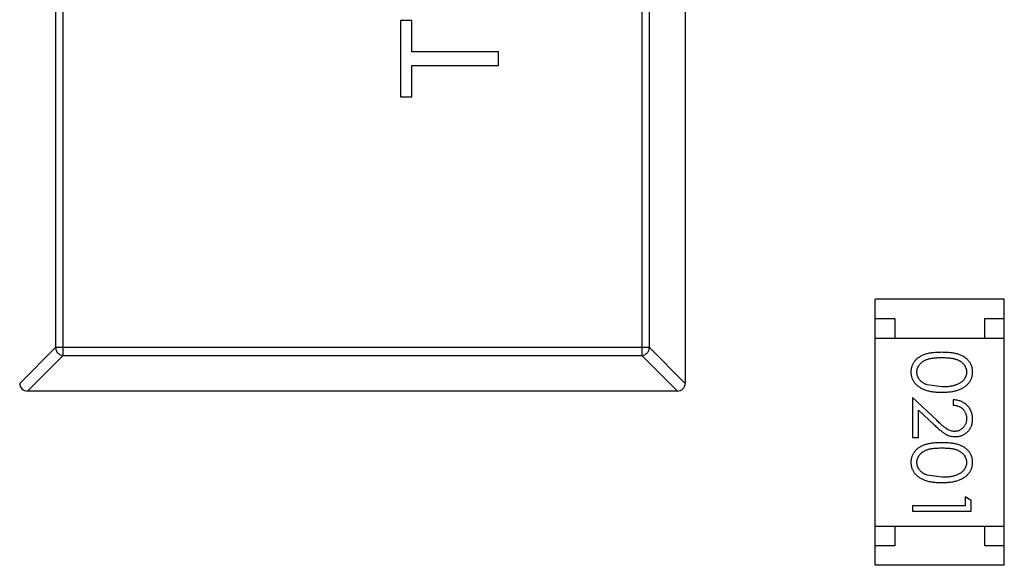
# Model space of a CAD drawing. Header units: inches. Extents: x 246 to 500, y -220 to -17.
# Tile 14 of 118: x 435.49 to 438.01, y -150.55 to -149.16. Entities that reach past the tile are written whole.
import ezdxf

# ---------------------------------------------------------------- set-up
doc = ezdxf.new("R2010")
doc.units = ezdxf.units.IN
doc.header["$LTSCALE"] = 1.21
doc.header["$MEASUREMENT"] = 0
doc.layers.get('0').update_dxf_attribs({"linetype": 'CONTINUOUS'})

msp = doc.modelspace()

# ---------------------------------------------------------------- linework, layer by layer
at = {"color": 7, "linetype": 'Continuous'}
for p, q in [((437.19, -147.1287), (437.19, -150.0887)), ((435.6011, -150.0173), (435.6011, -147.2001)), ((437.0789, -147.2001), (437.0789, -150.0173)), ((435.5814, -147.2198), (435.5814, -149.9976)), ((437.0986, -149.9976), (437.0986, -147.2198)), ((436.4628, -149.1616), (436.4628, -149.3571)), ((436.4916, -149.1616), (436.4628, -149.1616)), ((436.4916, -149.2417), (436.4916, -149.1616)), ((436.7128, -149.2417), (436.4916, -149.2417)), ((436.7128, -149.2769), (436.7128, -149.2417)), ((436.4916, -149.3571), (436.4916, -149.2769)), ((436.4916, -149.2769), (436.7128, -149.2769)), ((436.4628, -149.3571), (436.4916, -149.3571)), ((437.675, -150.5535), (437.675, -149.8735)), ((438.005, -149.8735), (437.675, -149.8735)), ((438.005, -150.5535), (438.005, -149.8735)), ((437.675, -149.9235), (437.725, -149.9235)), ((437.725, -149.9235), (437.725, -149.9735)), ((437.955, -149.9735), (437.955, -149.9235)), ((437.955, -149.9235), (438.005, -149.9235)), ((437.675, -149.9735), (438.005, -149.9735)), ((435.49, -150.089), (435.5814, -149.9976)), ((435.6011, -150.0173), (435.5097, -150.1087)), ((437.0986, -149.9976), (435.5814, -149.9976)), ((435.6011, -150.0173), (437.0789, -150.0173)), ((437.1703, -150.1087), (437.0789, -150.0173)), ((437.0986, -149.9976), (437.19, -150.089)), ((437.8453, -150.098), (437.8076, -150.0923)), ((437.17, -150.1087), (435.51, -150.1087)), ((437.8324, -150.1831), (437.7703, -150.1249)), ((437.7703, -150.1249), (437.7703, -150.2268)), ((437.8742, -150.1307), (437.8742, -150.1442)), ((437.7857, -150.157), (437.8258, -150.1946)), ((437.7857, -150.2268), (437.7857, -150.157)), ((437.7703, -150.2268), (437.7857, -150.2268)), ((437.8453, -150.3288), (437.8076, -150.3231)), ((437.9203, -150.3876), (437.9049, -150.3788)), ((437.9049, -150.3788), (437.9049, -150.4018)), ((437.9203, -150.4153), (437.9203, -150.3876)), ((437.9049, -150.4018), (437.7703, -150.4018)), ((437.7703, -150.4018), (437.7703, -150.4153)), ((437.7703, -150.4153), (437.9203, -150.4153)), ((437.675, -150.4535), (438.005, -150.4535)), ((437.725, -150.4535), (437.725, -150.5035)), ((437.955, -150.5035), (437.955, -150.4535)), ((437.725, -150.5035), (437.675, -150.5035)), ((438.005, -150.5035), (437.955, -150.5035)), ((438.005, -150.5535), (437.675, -150.5535))]:
    msp.add_line(p, q, dxfattribs=at)
for centre, start, end in [((435.51, -150.0887), 179.9999, 269.9999), ((437.17, -150.0887), 269.9999, 359.9999)]:
    msp.add_arc(centre, 0.02, start, end, dxfattribs=at)
for points, knots in [([(435.5814, -149.9976), (435.5815, -150.0001), (435.5827, -150.0052), (435.5871, -150.0116), (435.5935, -150.016), (435.5986, -150.0172), (435.6011, -150.0173)], [0, 0, 0, 0, 0.249032, 0.5, 0.750968, 1, 1, 1, 1]), ([(437.0789, -150.0173), (437.0814, -150.0172), (437.0865, -150.0161), (437.093, -150.0116), (437.0974, -150.0052), (437.0985, -150.0001), (437.0986, -149.9976)], [0, 0, 0, 0, 0.249032, 0.5, 0.750968, 1, 1, 1, 1]), ([(437.8453, -150.0095), (437.8429, -150.0096), (437.8382, -150.0096), (437.8315, -150.0099), (437.8251, -150.0104), (437.8192, -150.0111), (437.8136, -150.012), (437.8085, -150.0131), (437.8038, -150.0144), (437.7994, -150.0159), (437.7954, -150.0176), (437.7917, -150.0194), (437.7882, -150.0215), (437.785, -150.0236), (437.7821, -150.0259), (437.7793, -150.0284), (437.7769, -150.0311), (437.7747, -150.0339), (437.7728, -150.0368), (437.7711, -150.0398), (437.7696, -150.0429), (437.7685, -150.0461), (437.7676, -150.0494), (437.7669, -150.0527), (437.7665, -150.0562), (437.7665, -150.0585), (437.7665, -150.0597)], [0, 0, 0, 0, 0.068113, 0.132564, 0.193427, 0.250218, 0.303569, 0.353576, 0.400235, 0.443586, 0.484619, 0.524292, 0.56238, 0.599049, 0.63494, 0.669782, 0.704009, 0.737842, 0.771098, 0.803896, 0.836415, 0.868639, 0.900715, 0.933378, 0.966213, 1, 1, 1, 1]), ([(437.9242, -150.0597), (437.9241, -150.0585), (437.9241, -150.0562), (437.9237, -150.0527), (437.923, -150.0493), (437.9221, -150.0461), (437.9209, -150.0428), (437.9195, -150.0397), (437.9178, -150.0367), (437.9158, -150.0337), (437.9136, -150.0309), (437.9112, -150.0283), (437.9084, -150.0258), (437.9055, -150.0235), (437.9022, -150.0213), (437.8988, -150.0193), (437.8951, -150.0175), (437.8911, -150.0158), (437.8868, -150.0143), (437.8821, -150.013), (437.877, -150.0119), (437.8715, -150.0111), (437.8655, -150.0104), (437.8591, -150.0099), (437.8523, -150.0096), (437.8477, -150.0096), (437.8453, -150.0095)], [0, 0, 0, 0, 0.033742, 0.066533, 0.099153, 0.13154, 0.164087, 0.196563, 0.229707, 0.263315, 0.297504, 0.331686, 0.366482, 0.4021, 0.438958, 0.476748, 0.515985, 0.556589, 0.599519, 0.645765, 0.695487, 0.748721, 0.805687, 0.866754, 0.931405, 1, 1, 1, 1]), ([(437.7819, -150.0601), (437.7819, -150.0585), (437.7821, -150.0552), (437.7834, -150.0503), (437.7855, -150.0456), (437.7879, -150.0418), (437.7902, -150.039), (437.7921, -150.0369), (437.7942, -150.035), (437.7965, -150.0332), (437.7991, -150.0316), (437.8018, -150.0301), (437.8047, -150.0288), (437.8078, -150.0275), (437.8112, -150.0264), (437.815, -150.0255), (437.8191, -150.0248), (437.8236, -150.0241), (437.8285, -150.0236), (437.8338, -150.0233), (437.8394, -150.023), (437.8433, -150.023), (437.8453, -150.023)], [0, 0, 0, 0, 0.060034, 0.120278, 0.182348, 0.247919, 0.281641, 0.315701, 0.350322, 0.385703, 0.421819, 0.459196, 0.497866, 0.538301, 0.58121, 0.628183, 0.679403, 0.734699, 0.794074, 0.858416, 0.927049, 1, 1, 1, 1]), ([(437.8453, -150.023), (437.8473, -150.023), (437.8512, -150.023), (437.8569, -150.0233), (437.8622, -150.0236), (437.8671, -150.0241), (437.8716, -150.0247), (437.8757, -150.0256), (437.8795, -150.0265), (437.8829, -150.0276), (437.886, -150.0288), (437.8889, -150.0302), (437.8916, -150.0317), (437.8941, -150.0333), (437.8965, -150.035), (437.8986, -150.0369), (437.9005, -150.0389), (437.9028, -150.0418), (437.9051, -150.0456), (437.9073, -150.0503), (437.9085, -150.0552), (437.9087, -150.0585), (437.9088, -150.0601)], [0, 0, 0, 0, 0.073302, 0.142286, 0.206253, 0.266017, 0.321612, 0.372532, 0.419497, 0.462398, 0.502825, 0.541489, 0.579034, 0.615143, 0.650298, 0.684912, 0.718701, 0.752189, 0.817245, 0.879117, 0.939613, 1, 1, 1, 1]), ([(437.7665, -150.0597), (437.7665, -150.0609), (437.7665, -150.0633), (437.767, -150.0668), (437.7676, -150.0702), (437.7686, -150.0736), (437.7698, -150.0768), (437.7712, -150.08), (437.773, -150.0831), (437.7749, -150.0861), (437.7772, -150.089), (437.7797, -150.0917), (437.7825, -150.0943), (437.7856, -150.0967), (437.7889, -150.099), (437.7924, -150.1011), (437.7962, -150.103), (437.8003, -150.1048), (437.8047, -150.1064), (437.8094, -150.1077), (437.8145, -150.1089), (437.82, -150.1098), (437.8258, -150.1105), (437.832, -150.1111), (437.8385, -150.1114), (437.843, -150.1114), (437.8453, -150.1115)], [0, 0, 0, 0, 0.033824, 0.067298, 0.10028, 0.133019, 0.165736, 0.198792, 0.232372, 0.266409, 0.301016, 0.336196, 0.371972, 0.408574, 0.446394, 0.485225, 0.525372, 0.567224, 0.611081, 0.65775, 0.70702, 0.759235, 0.814484, 0.873227, 0.934937, 1, 1, 1, 1]), ([(437.8076, -150.0923), (437.8066, -150.0919), (437.8045, -150.0912), (437.8016, -150.0898), (437.7989, -150.0884), (437.7963, -150.0868), (437.794, -150.085), (437.7919, -150.0832), (437.79, -150.0812), (437.7877, -150.0784), (437.7854, -150.0747), (437.7834, -150.07), (437.7821, -150.0651), (437.7819, -150.0618), (437.7819, -150.0601)], [0, 0, 0, 0, 0.075949, 0.148549, 0.218996, 0.286119, 0.351826, 0.416074, 0.478265, 0.540325, 0.660405, 0.774606, 0.887187, 1, 1, 1, 1]), ([(437.8453, -150.1115), (437.8476, -150.1114), (437.8521, -150.1114), (437.8586, -150.1111), (437.8648, -150.1106), (437.8707, -150.1098), (437.8761, -150.1088), (437.8813, -150.1077), (437.886, -150.1063), (437.8904, -150.1047), (437.8945, -150.1029), (437.8984, -150.101), (437.9019, -150.0988), (437.9052, -150.0966), (437.9082, -150.0942), (437.911, -150.0916), (437.9135, -150.0889), (437.9158, -150.086), (437.9178, -150.083), (437.9195, -150.0799), (437.9209, -150.0768), (437.9221, -150.0735), (437.923, -150.0702), (437.9237, -150.0668), (437.9241, -150.0633), (437.9241, -150.0609), (437.9242, -150.0597)], [0, 0, 0, 0, 0.065278, 0.127205, 0.186168, 0.241675, 0.294115, 0.343609, 0.390387, 0.434463, 0.476646, 0.517002, 0.555936, 0.593716, 0.630057, 0.665601, 0.700745, 0.734917, 0.768681, 0.802087, 0.834849, 0.867433, 0.900138, 0.932806, 0.966212, 1, 1, 1, 1]), ([(437.9088, -150.0601), (437.9087, -150.0618), (437.9085, -150.0651), (437.9073, -150.0699), (437.9051, -150.0746), (437.9028, -150.0783), (437.9005, -150.0812), (437.8985, -150.0832), (437.8963, -150.0852), (437.8938, -150.087), (437.8911, -150.0887), (437.8881, -150.0902), (437.885, -150.0917), (437.8815, -150.093), (437.8779, -150.0942), (437.874, -150.0952), (437.8698, -150.096), (437.8654, -150.0968), (437.8607, -150.0973), (437.8558, -150.0978), (437.8506, -150.0979), (437.8471, -150.098), (437.8453, -150.098)], [0, 0, 0, 0, 0.059689, 0.119507, 0.181075, 0.246162, 0.279894, 0.314468, 0.350403, 0.387474, 0.426147, 0.466624, 0.508745, 0.553328, 0.600058, 0.649177, 0.700552, 0.754894, 0.811825, 0.871514, 0.934319, 1, 1, 1, 1]), ([(437.9242, -150.1796), (437.9241, -150.1779), (437.9241, -150.1746), (437.9234, -150.1698), (437.9223, -150.1652), (437.9207, -150.1608), (437.9187, -150.1565), (437.9163, -150.1525), (437.9135, -150.1487), (437.9101, -150.1451), (437.9065, -150.1419), (437.9026, -150.139), (437.8985, -150.1366), (437.8941, -150.1345), (437.8895, -150.1329), (437.8846, -150.1318), (437.8795, -150.131), (437.876, -150.1308), (437.8742, -150.1307)], [0, 0, 0, 0, 0.06445, 0.126725, 0.187421, 0.247417, 0.306749, 0.366595, 0.427749, 0.490235, 0.553031, 0.614805, 0.676505, 0.738096, 0.801021, 0.864897, 0.931209, 1, 1, 1, 1]), ([(437.8742, -150.1442), (437.8755, -150.1443), (437.8781, -150.1445), (437.8819, -150.1453), (437.8854, -150.1462), (437.8888, -150.1474), (437.8918, -150.149), (437.8947, -150.1507), (437.8973, -150.1527), (437.8997, -150.155), (437.9018, -150.1574), (437.9037, -150.16), (437.9053, -150.1628), (437.9065, -150.1658), (437.9075, -150.1688), (437.9083, -150.1721), (437.9087, -150.1754), (437.9087, -150.1777), (437.9088, -150.1789)], [0, 0, 0, 0, 0.073648, 0.143686, 0.210962, 0.275557, 0.338064, 0.399311, 0.4594, 0.51934, 0.579024, 0.637809, 0.695959, 0.754122, 0.813113, 0.873453, 0.935561, 1, 1, 1, 1]), ([(437.8258, -150.1946), (437.8273, -150.196), (437.8303, -150.1988), (437.8346, -150.2027), (437.8388, -150.2063), (437.8426, -150.2095), (437.8462, -150.2123), (437.8496, -150.2148), (437.8528, -150.2169), (437.8566, -150.2192), (437.8614, -150.2216), (437.8673, -150.2235), (437.8733, -150.2247), (437.8775, -150.2248), (437.8796, -150.2249)], [0, 0, 0, 0, 0.09953, 0.192079, 0.277712, 0.357454, 0.429648, 0.495771, 0.555538, 0.608657, 0.707578, 0.804328, 0.901298, 1, 1, 1, 1]), ([(437.8784, -150.2115), (437.8767, -150.2114), (437.8735, -150.2113), (437.8687, -150.2102), (437.8641, -150.2085), (437.8603, -150.2066), (437.8571, -150.2045), (437.8545, -150.2026), (437.8515, -150.2003), (437.8482, -150.1976), (437.8447, -150.1945), (437.8409, -150.1911), (437.8367, -150.1872), (437.8339, -150.1845), (437.8324, -150.1831)], [0, 0, 0, 0, 0.088014, 0.174976, 0.2638, 0.355443, 0.406413, 0.465519, 0.533076, 0.609353, 0.693899, 0.787171, 0.889197, 1, 1, 1, 1]), ([(437.9088, -150.1789), (437.9087, -150.18), (437.9087, -150.1822), (437.9083, -150.1855), (437.9076, -150.1886), (437.9066, -150.1915), (437.9053, -150.1944), (437.9038, -150.1971), (437.9019, -150.1996), (437.8998, -150.2021), (437.8976, -150.2043), (437.8951, -150.2062), (437.8926, -150.2078), (437.89, -150.2092), (437.8872, -150.2102), (437.8844, -150.2109), (437.8814, -150.2114), (437.8794, -150.2114), (437.8784, -150.2115)], [0, 0, 0, 0, 0.068027, 0.133505, 0.19695, 0.26027, 0.322741, 0.384982, 0.448465, 0.513424, 0.578224, 0.640011, 0.700094, 0.760067, 0.819012, 0.877878, 0.938035, 1, 1, 1, 1]), ([(437.8796, -150.2249), (437.8811, -150.2249), (437.884, -150.2248), (437.8883, -150.2242), (437.8924, -150.2232), (437.8965, -150.2219), (437.9003, -150.2201), (437.904, -150.2179), (437.9076, -150.2154), (437.9109, -150.2124), (437.9141, -150.2092), (437.9167, -150.2057), (437.919, -150.2019), (437.921, -150.1979), (437.9224, -150.1937), (437.9234, -150.1892), (437.9241, -150.1845), (437.9241, -150.1813), (437.9242, -150.1796)], [0, 0, 0, 0, 0.06271, 0.123347, 0.183401, 0.242828, 0.302097, 0.36242, 0.423725, 0.487032, 0.550491, 0.612709, 0.674265, 0.73617, 0.799211, 0.863483, 0.930525, 1, 1, 1, 1]), ([(437.8453, -150.2403), (437.8429, -150.2403), (437.8382, -150.2403), (437.8315, -150.2407), (437.8251, -150.2411), (437.8192, -150.2419), (437.8136, -150.2428), (437.8085, -150.2438), (437.8038, -150.2452), (437.7994, -150.2467), (437.7954, -150.2484), (437.7917, -150.2502), (437.7882, -150.2522), (437.785, -150.2544), (437.7821, -150.2567), (437.7793, -150.2592), (437.7769, -150.2618), (437.7747, -150.2646), (437.7728, -150.2676), (437.7711, -150.2706), (437.7696, -150.2737), (437.7685, -150.2769), (437.7676, -150.2801), (437.7669, -150.2835), (437.7665, -150.2869), (437.7665, -150.2893), (437.7665, -150.2905)], [0, 0, 0, 0, 0.068113, 0.132564, 0.193427, 0.250218, 0.303569, 0.353576, 0.400235, 0.443586, 0.484619, 0.524292, 0.56238, 0.599049, 0.63494, 0.669782, 0.704009, 0.737842, 0.771098, 0.803896, 0.836415, 0.868639, 0.900715, 0.933378, 0.966213, 1, 1, 1, 1]), ([(437.9242, -150.2905), (437.9241, -150.2893), (437.9241, -150.2869), (437.9237, -150.2835), (437.923, -150.2801), (437.9221, -150.2768), (437.9209, -150.2736), (437.9195, -150.2705), (437.9178, -150.2675), (437.9158, -150.2645), (437.9136, -150.2617), (437.9112, -150.259), (437.9084, -150.2566), (437.9055, -150.2542), (437.9022, -150.2521), (437.8988, -150.2501), (437.8951, -150.2482), (437.8911, -150.2466), (437.8868, -150.2451), (437.8821, -150.2438), (437.877, -150.2427), (437.8715, -150.2418), (437.8655, -150.2412), (437.8591, -150.2407), (437.8523, -150.2403), (437.8477, -150.2403), (437.8453, -150.2403)], [0, 0, 0, 0, 0.033742, 0.066533, 0.099153, 0.13154, 0.164087, 0.196563, 0.229707, 0.263315, 0.297504, 0.331686, 0.366482, 0.4021, 0.438958, 0.476748, 0.515985, 0.556589, 0.599519, 0.645765, 0.695487, 0.748721, 0.805687, 0.866754, 0.931405, 1, 1, 1, 1]), ([(437.7819, -150.2909), (437.7819, -150.2893), (437.7821, -150.286), (437.7834, -150.2811), (437.7855, -150.2763), (437.7879, -150.2726), (437.7902, -150.2697), (437.7921, -150.2677), (437.7942, -150.2658), (437.7965, -150.264), (437.7991, -150.2624), (437.8018, -150.2609), (437.8047, -150.2595), (437.8078, -150.2583), (437.8112, -150.2572), (437.815, -150.2563), (437.8191, -150.2555), (437.8236, -150.2549), (437.8285, -150.2544), (437.8338, -150.254), (437.8394, -150.2538), (437.8433, -150.2538), (437.8453, -150.2538)], [0, 0, 0, 0, 0.060034, 0.120278, 0.182348, 0.247919, 0.281641, 0.315701, 0.350322, 0.385703, 0.421819, 0.459196, 0.497866, 0.538301, 0.58121, 0.628183, 0.679403, 0.734699, 0.794074, 0.858416, 0.927049, 1, 1, 1, 1]), ([(437.8453, -150.2538), (437.8473, -150.2538), (437.8512, -150.2538), (437.8569, -150.254), (437.8622, -150.2544), (437.8671, -150.2549), (437.8716, -150.2555), (437.8757, -150.2563), (437.8795, -150.2572), (437.8829, -150.2583), (437.886, -150.2596), (437.8889, -150.2609), (437.8916, -150.2624), (437.8941, -150.2641), (437.8965, -150.2658), (437.8986, -150.2677), (437.9005, -150.2697), (437.9028, -150.2726), (437.9051, -150.2763), (437.9073, -150.281), (437.9085, -150.2859), (437.9087, -150.2892), (437.9088, -150.2909)], [0, 0, 0, 0, 0.073302, 0.142286, 0.206253, 0.266017, 0.321612, 0.372532, 0.419497, 0.462398, 0.502825, 0.541489, 0.579034, 0.615143, 0.650298, 0.684912, 0.718701, 0.752189, 0.817245, 0.879117, 0.939613, 1, 1, 1, 1]), ([(437.7665, -150.2905), (437.7665, -150.2916), (437.7665, -150.294), (437.767, -150.2975), (437.7676, -150.301), (437.7686, -150.3043), (437.7698, -150.3076), (437.7712, -150.3108), (437.773, -150.3139), (437.7749, -150.3169), (437.7772, -150.3198), (437.7797, -150.3225), (437.7825, -150.3251), (437.7856, -150.3275), (437.7889, -150.3298), (437.7924, -150.3318), (437.7962, -150.3338), (437.8003, -150.3355), (437.8047, -150.3372), (437.8094, -150.3385), (437.8145, -150.3397), (437.82, -150.3406), (437.8258, -150.3413), (437.832, -150.3419), (437.8385, -150.3421), (437.843, -150.3422), (437.8453, -150.3422)], [0, 0, 0, 0, 0.033824, 0.067298, 0.10028, 0.133019, 0.165736, 0.198792, 0.232372, 0.266409, 0.301016, 0.336196, 0.371972, 0.408574, 0.446394, 0.485225, 0.525372, 0.567224, 0.611081, 0.65775, 0.70702, 0.759235, 0.814484, 0.873227, 0.934937, 1, 1, 1, 1]), ([(437.8076, -150.3231), (437.8066, -150.3227), (437.8045, -150.3219), (437.8016, -150.3206), (437.7989, -150.3191), (437.7963, -150.3175), (437.794, -150.3158), (437.7919, -150.3139), (437.79, -150.3119), (437.7877, -150.3091), (437.7854, -150.3054), (437.7834, -150.3007), (437.7821, -150.2959), (437.7819, -150.2926), (437.7819, -150.2909)], [0, 0, 0, 0, 0.075949, 0.148549, 0.218996, 0.286119, 0.351826, 0.416074, 0.478265, 0.540325, 0.660405, 0.774606, 0.887187, 1, 1, 1, 1]), ([(437.8453, -150.3422), (437.8476, -150.3422), (437.8521, -150.3421), (437.8586, -150.3419), (437.8648, -150.3413), (437.8707, -150.3406), (437.8761, -150.3396), (437.8813, -150.3385), (437.886, -150.337), (437.8904, -150.3355), (437.8945, -150.3336), (437.8984, -150.3317), (437.9019, -150.3296), (437.9052, -150.3274), (437.9082, -150.3249), (437.911, -150.3224), (437.9135, -150.3197), (437.9158, -150.3168), (437.9178, -150.3138), (437.9195, -150.3107), (437.9209, -150.3075), (437.9221, -150.3043), (437.923, -150.301), (437.9237, -150.2975), (437.9241, -150.294), (437.9241, -150.2916), (437.9242, -150.2905)], [0, 0, 0, 0, 0.065278, 0.127205, 0.186168, 0.241675, 0.294115, 0.343609, 0.390387, 0.434463, 0.476646, 0.517002, 0.555936, 0.593716, 0.630057, 0.665601, 0.700745, 0.734917, 0.768681, 0.802087, 0.834849, 0.867433, 0.900138, 0.932806, 0.966212, 1, 1, 1, 1]), ([(437.9088, -150.2909), (437.9087, -150.2925), (437.9085, -150.2958), (437.9073, -150.3007), (437.9051, -150.3053), (437.9028, -150.3091), (437.9005, -150.312), (437.8985, -150.314), (437.8963, -150.316), (437.8938, -150.3178), (437.8911, -150.3195), (437.8881, -150.321), (437.885, -150.3225), (437.8815, -150.3238), (437.8779, -150.3249), (437.874, -150.326), (437.8698, -150.3268), (437.8654, -150.3276), (437.8607, -150.3281), (437.8558, -150.3285), (437.8506, -150.3287), (437.8471, -150.3287), (437.8453, -150.3288)], [0, 0, 0, 0, 0.059689, 0.119507, 0.181075, 0.246162, 0.279894, 0.314468, 0.350403, 0.387474, 0.426147, 0.466624, 0.508745, 0.553328, 0.600058, 0.649177, 0.700552, 0.754894, 0.811825, 0.871514, 0.934319, 1, 1, 1, 1])]:
    msp.add_open_spline(points, degree=3, knots=knots, dxfattribs=at)

doc.saveas('drawing.dxf')
